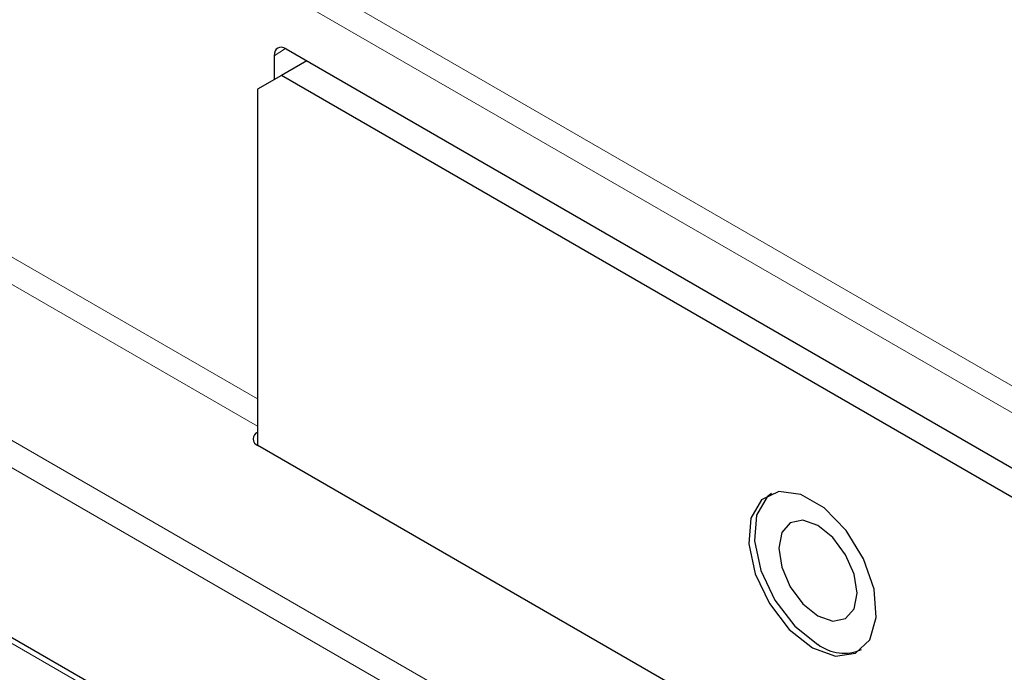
# Paper-space layout 'Blatt2' of a CAD drawing. Header units: millimetres. Extents: x 5 to 418, y 2 to 292.
# Tile 48 of 66: x 117.2 to 128.95, y 205.49 to 213.27. Entities that reach past the tile are written whole.
import ezdxf

# ---------------------------------------------------------------- set-up
doc = ezdxf.new("R2010")
doc.units = ezdxf.units.MM

psp = doc.layouts.new('Blatt2')

# ---------------------------------------------------------------- linework, layer by layer
at = {"color": 7, "linetype": 'Continuous', "lineweight": 18}
for p, q in [((103.018, 223.926), (131.345, 207.573)), ((131.208, 207.328), (102.875, 223.685)), ((99.874, 218.201), (130.704, 200.404)), ((130.561, 200.159), (99.734, 217.956)), ((130.814, 197.919), (97.916, 216.91)), ((120.375, 212.926), (120.239, 212.841)), ((113.846, 212.323), (120.041, 208.747)), ((120.041, 208.421), (113.703, 212.08))]:
    psp.add_line(p, q, dxfattribs=at)
at = {"color": 7, "linetype": 'Continuous', "lineweight": 25}
for p, q in [((130.814, 197.986), (98.016, 216.92)), ((120.239, 212.841), (120.239, 212.555)), ((120.38, 212.923), (130.725, 206.951)), ((120.628, 212.78), (120.324, 212.604)), ((120.324, 212.604), (120.041, 212.441)), ((130.576, 206.685), (120.324, 212.604)), ((120.041, 212.441), (120.041, 208.192)), ((130.508, 202.149), (120.044, 208.19))]:
    psp.add_line(p, q, dxfattribs=at)
at = {"color": 7, "linetype": 'Continuous', "lineweight": 25, "flags": 128}
for points in [[(126.659, 205.779), (126.935, 205.679), (127.174, 205.712), (127.343, 205.873), (127.42, 206.14), (127.394, 206.478), (127.269, 206.84), (127.061, 207.178), (126.8, 207.446), (126.519, 207.608), (126.257, 207.642), (126.05, 207.544), (125.925, 207.326), (125.899, 207.018), (125.976, 206.662), (126.145, 206.306), (126.383, 205.997), (126.659, 205.779)], [(126.171, 207.62), (126.117, 207.578), (125.992, 207.361), (125.967, 207.054), (126.043, 206.699), (126.212, 206.345), (126.449, 206.037), (126.724, 205.819)], [(126.724, 206.159), (126.903, 206.097), (127.054, 206.126), (127.155, 206.243), (127.191, 206.429), (127.155, 206.655), (127.054, 206.888), (126.903, 207.093), (126.724, 207.237), (126.546, 207.299), (126.394, 207.27), (126.293, 207.153), (126.258, 206.967), (126.293, 206.741), (126.394, 206.507), (126.546, 206.303), (126.724, 206.159)]]:
    psp.add_lwpolyline(points, dxfattribs=at)
at = {"color": 7, "linetype": 'Continuous', "lineweight": 25}
for centre, radius, start, end in [((120.075, 208.271), 0.0869, 112.2821, 249.4501), ((127.037, 206.225), 0.512, 232.3623, 294.0694)]:
    psp.add_arc(centre, radius, start, end, dxfattribs=at)
psp.add_ellipse((120.38, 212.76), major_axis=(-0.1, 0.173), ratio=0.577206, start_param=5.498021, end_param=7.068512, dxfattribs=at)
at = {"color": 7, "linetype": 'Continuous', "lineweight": 18}
psp.add_ellipse((368.433, 359.439), major_axis=(379.985, 5.827), ratio=0.587244, start_param=3.834585, end_param=4.001386, dxfattribs=at)

doc.saveas('drawing.dxf')
